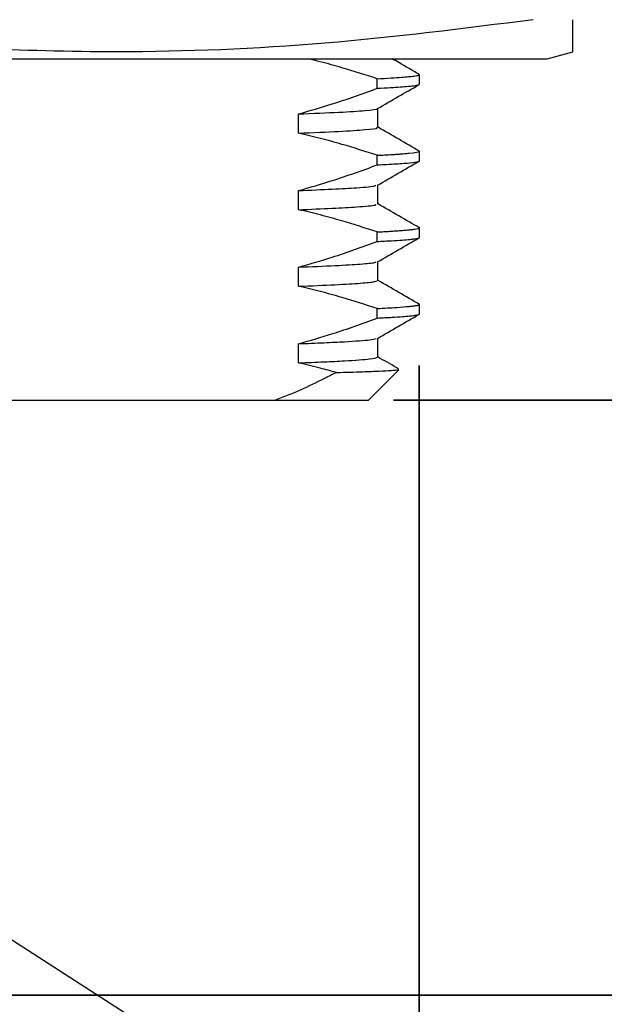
# Model space of a CAD drawing. Header units: millimetres. Extents: x 15 to 415, y 5 to 292.
# Tile 7 of 34: x 80 to 91, y 80 to 100. Entities that reach past the tile are written whole.
import ezdxf

# ---------------------------------------------------------------- set-up
doc = ezdxf.new("R2010")
doc.units = ezdxf.units.MM
doc.layers.add('THICCC', color=7, linetype='Continuous', lineweight=35)
doc.styles.add('SLDTEXTSTYLE0', font='TXT', dxfattribs={"width": 0.75})
doc.styles.add('SLDTEXTSTYLE4', font='TXT', dxfattribs={"width": 0.694444})
doc.dimstyles.new('SLDDIMSTYLE0', dxfattribs={"dimtxt": 2.645833, "dimasz": 3.302, "dimexe": 0, "dimexo": 0.0625, "dimgap": 0.661458, "dimtad": 1, "dimrnd": 1e-09, "dimzin": 12, "dimdsep": 46, "dimtxsty": 'SLDTEXTSTYLE0', "dimsah": 1, "dimcen": 0.09, "dimadec": 0, "dimazin": 3, "dimtfac": 1, "dimtofl": 0, "dimtmove": 0, "dimatfit": 3, "dimfxl": 1, "dimfrac": 2, "dimtolj": 1, "dimtzin": 12, "dimarcsym": 0})
doc.dimstyles.new('SLDDIMSTYLE3', dxfattribs={"dimtxt": 2.645833, "dimasz": 3.302, "dimexe": 0, "dimexo": 0.0625, "dimgap": 0.661458, "dimtad": 0, "dimtih": 1, "dimtoh": 1, "dimrnd": 1e-09, "dimzin": 12, "dimdsep": 46, "dimtxsty": 'SLDTEXTSTYLE0', "dimsah": 1, "dimcen": 0.09, "dimadec": 0, "dimazin": 3, "dimtfac": 1, "dimtmove": 0, "dimatfit": 0, "dimfxl": 1, "dimfrac": 2, "dimtolj": 1, "dimtzin": 12, "dimarcsym": 0})
doc.dimstyles.new('SLDDIMSTYLE6', dxfattribs={"dimtxt": 0.18, "dimasz": 3.302, "dimexe": 0, "dimexo": 0.0625, "dimgap": 0, "dimtad": 0, "dimtih": 1, "dimtoh": 1, "dimdec": 0, "dimrnd": 1e-09, "dimzin": 0, "dimdsep": 46, "dimtxsty": 'Standard', "dimsah": 1, "dimcen": 0.09, "dimadec": 0, "dimazin": 0, "dimtfac": 3.302, "dimtdec": 0, "dimtofl": 0, "dimtmove": 0, "dimatfit": 3, "dimfxl": 1, "dimfrac": 2, "dimtolj": 1, "dimtzin": 0, "dimarcsym": 0})

# ---------------------------------------------------------------- blocks, each defined once
blk = doc.blocks.new('_D_4')
at = {"layer": 'THICCC'}
for p, q in [((109.343, 92.067), (109.343, 98.417)), ((87.164, 92.067), (110.343, 92.067)), ((109.343, 92.067), (109.343, 87.031)), ((109.343, 80.417), (109.343, 82.827)), ((78.941, 80.417), (110.343, 80.417)), ((109.343, 80.417), (109.343, 74.067))]:
    blk.add_line(p, q, dxfattribs=at)
for points in [[(109.343, 92.067), (109.851, 95.369), (108.835, 95.369)], [(109.343, 80.417), (108.835, 77.115), (109.851, 77.115)]]:
    blk.add_solid(points, dxfattribs=at)
at = {"layer": 'THICCC', "insert": (104.945, 86.238), "char_height": 2.6458, "attachment_point": 1, "style": 'SLDTEXTSTYLE0'}
blk.add_mtext('11.65', dxfattribs=at)
blk = doc.blocks.new('_D_8')
at = {"layer": 'THICCC'}
for p, q in [((87.668, 92.749), (87.668, 69.417)), ((57.674, 92.067), (57.674, 69.417)), ((57.674, 70.417), (34.042, 70.417)), ((57.674, 70.417), (87.668, 70.417))]:
    blk.add_line(p, q, dxfattribs=at)
for points in [[(57.674, 70.417), (60.976, 69.909), (60.976, 70.925)], [(87.668, 70.417), (84.366, 70.925), (84.366, 69.909)]]:
    blk.add_solid(points, dxfattribs=at)
at = {"layer": 'THICCC', "insert": (34.042, 73.828), "char_height": 2.6458, "attachment_point": 1, "style": 'SLDTEXTSTYLE4'}
blk.add_mtext('M30 x 1.5', dxfattribs=at)

msp = doc.modelspace()

# ---------------------------------------------------------------- linework, layer by layer
at = {"color": 7, "linetype": 'Continuous', "lineweight": 25}
for p, q in [((63.924, 98.755), (90.174, 98.755)), ((90.174, 98.755), (90.674, 98.89)), ((86.843, 98.175), (86.843, 98.363)), ((87.674, 98.255), (87.674, 98.442)), ((86.859, 97.407), (86.859, 97.782)), ((85.306, 97.298), (85.306, 97.673)), ((86.843, 96.675), (86.843, 96.863)), ((87.674, 96.755), (87.674, 96.943)), ((86.859, 95.907), (86.859, 96.282)), ((85.306, 95.798), (85.306, 96.173)), ((86.843, 95.175), (86.843, 95.363)), ((87.674, 95.255), (87.674, 95.442)), ((86.859, 94.407), (86.859, 94.782)), ((85.306, 94.298), (85.306, 94.673)), ((87.674, 93.755), (87.674, 93.943)), ((86.843, 93.675), (86.843, 93.863)), ((85.306, 92.798), (85.306, 93.173)), ((86.859, 92.907), (86.859, 93.282)), ((86.674, 92.067), (87.271, 92.665)), ((79.597, 92.067), (84.842, 92.067)), ((84.842, 92.067), (86.674, 92.067))]:
    msp.add_line(p, q, dxfattribs=at)
for points, knots in [([(89.895, 99.519), (88.54, 99.346), (85.831, 99.001), (82.181, 98.852), (78.971, 98.94), (76.205, 99.153), (74.37, 99.397), (73.452, 99.519)], [0, 0, 0, 0, 0.247953, 0.495845, 0.66385, 0.831951, 1, 1, 1, 1]), ([(90.674, 98.891), (90.674, 98.906), (90.674, 98.935), (90.674, 99.155), (90.674, 99.398), (90.674, 99.519)], [0, 0, 0, 0, 0.327728, 0.663917, 1, 1, 1, 1]), ([(86.843, 98.363), (86.614, 98.437), (86.245, 98.555), (85.789, 98.681), (85.564, 98.735), (85.48, 98.755)], [0, 0, 0, 0, 0.506221, 0.816375, 1, 1, 1, 1]), ([(87.673, 98.443), (87.538, 98.521), (87.358, 98.625), (87.178, 98.73), (87.133, 98.755)], [0, 0, 0, 0, 0.751345, 1, 1, 1, 1]), ([(86.843, 98.363), (86.937, 98.368), (87.119, 98.377), (87.319, 98.391), (87.465, 98.403), (87.563, 98.414), (87.621, 98.423), (87.653, 98.43), (87.669, 98.436), (87.675, 98.44), (87.674, 98.442), (87.674, 98.442)], [0, 0, 0, 0, 0.181596, 0.347938, 0.499023, 0.634851, 0.755422, 0.836652, 0.917883, 0.999113, 1, 1, 1, 1]), ([(85.306, 97.673), (85.525, 97.736), (85.892, 97.842), (86.404, 98.014), (86.697, 98.121), (86.843, 98.175)], [0, 0, 0, 0, 0.425174, 0.712535, 1, 1, 1, 1]), ([(86.843, 98.175), (86.934, 98.18), (87.105, 98.189), (87.306, 98.202), (87.474, 98.216), (87.6, 98.231), (87.67, 98.244), (87.666, 98.252), (87.665, 98.255)], [0, 0, 0, 0, 0.175347, 0.326781, 0.491293, 0.682454, 0.885428, 1, 1, 1, 1]), ([(86.85, 97.777), (86.986, 97.855), (87.256, 98.012), (87.527, 98.168), (87.663, 98.246)], [0, 0, 0, 0, 0.499992, 1, 1, 1, 1]), ([(85.306, 97.673), (85.587, 97.684), (86.149, 97.707), (86.626, 97.741), (86.856, 97.764), (86.841, 97.776), (86.84, 97.777)], [0, 0, 0, 0, 0.326652, 0.651902, 0.972597, 1, 1, 1, 1]), ([(85.306, 97.298), (85.587, 97.309), (86.148, 97.332), (86.631, 97.366), (86.862, 97.391), (86.839, 97.404), (86.835, 97.407)], [0, 0, 0, 0, 0.3118, 0.622262, 0.928376, 1, 1, 1, 1]), ([(87.673, 96.943), (87.538, 97.021), (87.267, 97.178), (86.997, 97.334), (86.861, 97.412)], [0, 0, 0, 0, 0.500004, 1, 1, 1, 1]), ([(86.843, 96.863), (86.614, 96.937), (86.245, 97.056), (85.732, 97.197), (85.448, 97.264), (85.306, 97.298)], [0, 0, 0, 0, 0.44931, 0.724596, 1, 1, 1, 1]), ([(86.843, 96.863), (86.945, 96.868), (87.089, 96.876), (87.234, 96.885), (87.314, 96.891), (87.378, 96.896), (87.427, 96.9), (87.586, 96.915), (87.673, 96.929), (87.673, 96.942), (87.673, 96.944)], [0, 0, 0, 0, 0.194624, 0.272821, 0.342144, 0.402591, 0.454164, 0.496862, 0.948699, 1, 1, 1, 1]), ([(85.306, 96.173), (85.525, 96.236), (85.892, 96.342), (86.404, 96.514), (86.697, 96.621), (86.843, 96.675)], [0, 0, 0, 0, 0.425174, 0.712535, 1, 1, 1, 1]), ([(86.843, 96.675), (86.906, 96.679), (87.113, 96.689), (87.386, 96.707), (87.594, 96.729), (87.685, 96.745), (87.666, 96.753), (87.663, 96.755)], [0, 0, 0, 0, 0.119389, 0.391592, 0.665409, 0.94084, 1, 1, 1, 1]), ([(86.85, 96.277), (86.986, 96.355), (87.256, 96.512), (87.527, 96.668), (87.663, 96.746)], [0, 0, 0, 0, 0.499992, 1, 1, 1, 1]), ([(85.306, 96.173), (85.538, 96.182), (86, 96.201), (86.511, 96.232), (86.812, 96.257), (86.814, 96.273), (86.815, 96.277)], [0, 0, 0, 0, 0.2652565, 0.5299875, 0.8775942, 1, 1, 1, 1]), ([(85.306, 95.798), (85.537, 95.807), (86, 95.826), (86.513, 95.857), (86.823, 95.884), (86.821, 95.901), (86.82, 95.906)], [0, 0, 0, 0, 0.2532, 0.505899, 0.837706, 1, 1, 1, 1]), ([(87.673, 95.443), (87.538, 95.521), (87.267, 95.678), (86.997, 95.834), (86.861, 95.912)], [0, 0, 0, 0, 0.500004, 1, 1, 1, 1]), ([(86.843, 95.363), (86.614, 95.437), (86.245, 95.556), (85.732, 95.697), (85.448, 95.764), (85.306, 95.798)], [0, 0, 0, 0, 0.44931, 0.724596, 1, 1, 1, 1]), ([(86.843, 95.363), (86.887, 95.365), (86.975, 95.369), (87.094, 95.376), (87.208, 95.383), (87.316, 95.391), (87.418, 95.399), (87.51, 95.408), (87.587, 95.417), (87.643, 95.427), (87.672, 95.435), (87.67, 95.44), (87.669, 95.442)], [0, 0, 0, 0, 0.0824698, 0.1649396, 0.2474095, 0.3403566, 0.4414478, 0.5506829, 0.6680616, 0.7935838, 0.9272492, 1, 1, 1, 1]), ([(85.306, 94.673), (85.525, 94.736), (85.892, 94.842), (86.404, 95.014), (86.697, 95.121), (86.843, 95.175)], [0, 0, 0, 0, 0.425174, 0.712535, 1, 1, 1, 1]), ([(86.843, 95.175), (86.941, 95.181), (87.13, 95.19), (87.336, 95.204), (87.484, 95.217), (87.581, 95.228), (87.635, 95.238), (87.662, 95.245), (87.673, 95.25), (87.672, 95.254), (87.672, 95.255)], [0, 0, 0, 0, 0.18881, 0.362423, 0.520838, 0.664053, 0.792069, 0.872841, 0.953613, 1, 1, 1, 1]), ([(86.85, 94.777), (86.986, 94.855), (87.256, 95.012), (87.527, 95.168), (87.663, 95.246)], [0, 0, 0, 0, 0.499992, 1, 1, 1, 1]), ([(85.306, 94.673), (85.558, 94.683), (86.061, 94.704), (86.539, 94.734), (86.802, 94.759), (86.819, 94.772), (86.824, 94.777)], [0, 0, 0, 0, 0.290647, 0.580463, 0.867206, 1, 1, 1, 1]), ([(85.306, 94.298), (85.558, 94.308), (86.061, 94.329), (86.541, 94.359), (86.813, 94.385), (86.829, 94.401), (86.835, 94.406)], [0, 0, 0, 0, 0.277444, 0.554096, 0.827814, 1, 1, 1, 1]), ([(86.843, 93.863), (86.614, 93.937), (86.245, 94.056), (85.732, 94.197), (85.448, 94.264), (85.306, 94.298)], [0, 0, 0, 0, 0.44931, 0.724596, 1, 1, 1, 1]), ([(87.673, 93.943), (87.538, 94.021), (87.267, 94.178), (86.997, 94.334), (86.861, 94.412)], [0, 0, 0, 0, 0.500004, 1, 1, 1, 1]), ([(86.843, 93.863), (86.979, 93.87), (87.237, 93.884), (87.421, 93.899), (87.509, 93.908), (87.542, 93.912), (87.571, 93.915), (87.596, 93.919), (87.616, 93.922), (87.633, 93.925), (87.663, 93.932), (87.667, 93.938), (87.669, 93.943)], [0, 0, 0, 0, 0.268337, 0.506588, 0.555948, 0.60379, 0.650115, 0.694922, 0.738211, 0.779983, 0.820238, 1, 1, 1, 1]), ([(86.843, 93.675), (86.945, 93.681), (87.137, 93.691), (87.339, 93.705), (87.478, 93.717), (87.561, 93.726), (87.615, 93.734), (87.65, 93.741), (87.672, 93.748), (87.671, 93.753), (87.671, 93.755)], [0, 0, 0, 0, 0.196641, 0.369209, 0.517701, 0.642115, 0.725516, 0.820845, 0.928102, 1, 1, 1, 1]), ([(86.85, 93.277), (86.986, 93.355), (87.256, 93.512), (87.527, 93.668), (87.663, 93.746)], [0, 0, 0, 0, 0.499992, 1, 1, 1, 1]), ([(85.306, 93.173), (85.529, 93.237), (85.898, 93.343), (86.41, 93.516), (86.698, 93.622), (86.843, 93.675)], [0, 0, 0, 0, 0.4325768, 0.7162386, 1, 1, 1, 1]), ([(85.306, 93.173), (85.478, 93.18), (85.821, 93.193), (86.323, 93.219), (86.729, 93.248), (86.794, 93.268), (86.822, 93.277)], [0, 0, 0, 0, 0.193257, 0.386485, 0.736091, 1, 1, 1, 1]), ([(85.306, 92.798), (85.477, 92.805), (85.82, 92.818), (86.324, 92.844), (86.747, 92.874), (86.814, 92.896), (86.846, 92.907)], [0, 0, 0, 0, 0.184497, 0.368967, 0.702727, 1, 1, 1, 1]), ([(86.043, 92.61), (85.939, 92.638), (85.694, 92.706), (85.448, 92.764), (85.306, 92.798)], [0, 0, 0, 0, 0.423374, 1, 1, 1, 1]), ([(87.269, 92.677), (87.252, 92.687), (87.116, 92.765), (86.98, 92.844), (86.861, 92.912)], [0, 0, 0, 0, 0.129227, 1, 1, 1, 1]), ([(84.842, 92.067), (84.929, 92.101), (85.335, 92.257), (85.732, 92.455), (86.043, 92.61)], [0, 0, 0, 0, 0.216116, 1, 1, 1, 1]), ([(86.043, 92.61), (86.224, 92.615), (86.557, 92.624), (86.901, 92.638), (87.132, 92.651), (87.258, 92.662), (87.263, 92.668), (87.265, 92.671)], [0, 0, 0, 0, 0.244105, 0.449245, 0.654385, 0.865482, 1, 1, 1, 1])]:
    msp.add_open_spline(points, degree=3, knots=knots, dxfattribs=at)

# ---------------------------------------------------------------- dimensions: what is measured, and where the dimension line sits
at = {"layer": 'THICCC'}
dim = msp.add_linear_dim(base=(109.343, 92.067), p1=(77.941, 80.417), p2=(86.674, 92.067), angle=90, dimstyle='SLDDIMSTYLE3', dxfattribs=at)
dim.commit()
dim.dimension.update_dxf_attribs({"geometry": '_D_4', "text_midpoint": (109.343, 84.929), "dimtype": 160})
dim = msp.add_linear_dim(base=(87.668, 70.417), p1=(57.674, 93.067), p2=(87.668, 93.749), text='M30 x 1.5', dimstyle='SLDDIMSTYLE0', dxfattribs=at)
dim.commit()
dim.dimension.update_dxf_attribs({"geometry": '_D_8', "text_midpoint": (41.883, 70.417), "dimtype": 160})

# ---------------------------------------------------------------- leaders
msp.add_leader([(65.918, 90.357), (100.015, 68.429), (106.365, 68.429)], dimstyle='SLDDIMSTYLE6', dxfattribs=at)

doc.saveas('drawing.dxf')
